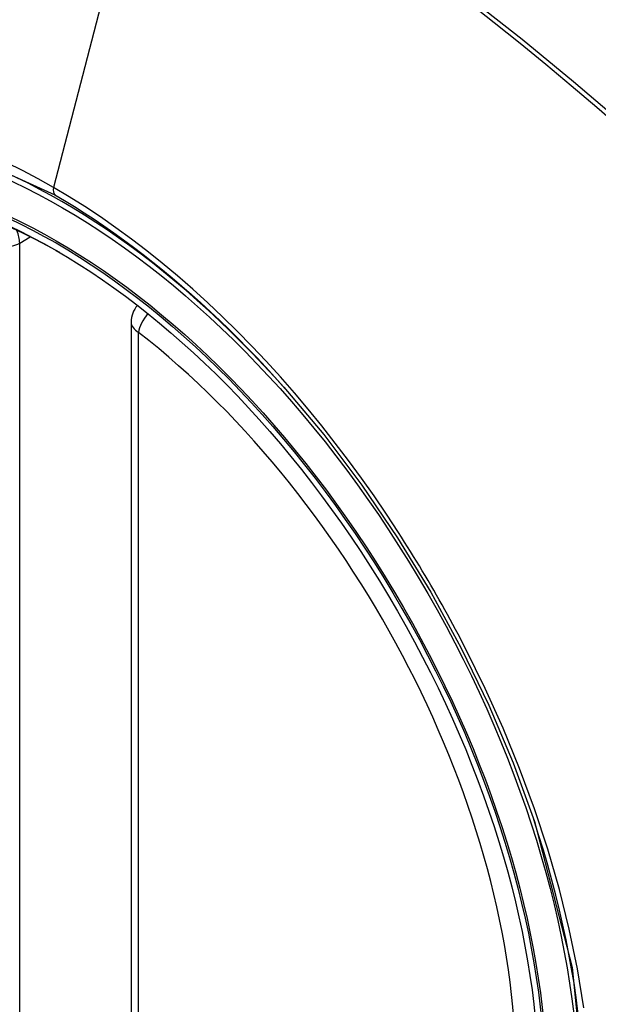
# Model space of a CAD drawing. Header units: inches. Extents: x 584 to 686, y 228 to 319.
# Tile 82 of 114: x 653.638 to 653.909, y 270.532 to 270.993. Entities that reach past the tile are written whole.
import ezdxf

# ---------------------------------------------------------------- set-up
doc = ezdxf.new("R2010")
doc.units = ezdxf.units.IN
doc.header["$MEASUREMENT"] = 0
doc.layers.add('Visible Edges(ANSI)', color=7, linetype='Continuous', lineweight=25)
doc.layers.add('Visible Tangent Edges(ANSI)', color=7, linetype='Continuous', lineweight=25)

msp = doc.modelspace()

# ---------------------------------------------------------------- linework, layer by layer
at = {"layer": 'Visible Edges(ANSI)'}
msp.add_line((653.690242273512, 270.8514478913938), (653.690242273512, 270.3667746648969), dxfattribs=at)
at = {"layer": 'Visible Edges(ANSI)', "flags": 128}
msp.add_lwpolyline([(653.761760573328, 270.8209912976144), (653.7804723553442, 270.7987147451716), (653.7983210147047, 270.7751004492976), (653.8151054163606, 270.7504095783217), (653.8306538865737, 270.7249198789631), (653.8449150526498, 270.6987438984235), (653.8578078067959, 270.6720378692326), (653.8692616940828, 270.6449369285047), (653.8792099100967, 270.617563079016)], dxfattribs=at)
at = {"layer": 'Visible Edges(ANSI)'}
msp.add_arc((653.702053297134, 270.8514478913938), 0.0118110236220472, 138.7604623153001, 180, dxfattribs=at)
for centre, major_axis, start_param, end_param in [((653.7632987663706, 270.1237137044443), (-0.6496062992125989, 1.125151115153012), 5.161526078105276, 5.834048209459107), ((653.6585550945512, 270.6257867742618), (0.1574803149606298, -0.2727639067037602), 2.363976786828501, 7.060801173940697)]:
    msp.add_ellipse(centre, major_axis=major_axis, ratio=0.577350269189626, start_param=start_param, end_param=end_param, dxfattribs=at)
msp.add_ellipse((653.6550752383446, 270.6237776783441), major_axis=(-0.1599409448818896, 0.2770258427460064), ratio=0.577350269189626, dxfattribs=at)
at = {"layer": 'Visible Tangent Edges(ANSI)'}
for p, q in [((653.7018461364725, 271.1001349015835), (653.6539486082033, 270.9144603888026)), ((653.6380239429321, 270.8884152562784), (653.6430145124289, 270.8912965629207)), ((653.6380239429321, 270.4037420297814), (653.6380239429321, 270.8884152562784)), ((653.6937016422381, 270.3619528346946), (653.6937016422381, 270.8466260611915))]:
    msp.add_line(p, q, dxfattribs=at)
at = {"layer": 'Visible Tangent Edges(ANSI)', "flags": 128}
for points in [[(653.9921392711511, 270.8781770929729), (653.9688497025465, 270.9005330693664), (653.9453106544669, 270.9223002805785), (653.9215442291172, 270.9434462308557), (653.8975784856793, 270.9639456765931), (653.8734413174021, 270.9837729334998), (653.849161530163, 271.0029041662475)], [(653.8483109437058, 271.0012270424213), (653.8604109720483, 270.9917533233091), (653.8724778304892, 270.9821026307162), (653.884507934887, 270.9722779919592), (653.8964977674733, 270.9622825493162), (653.9084437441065, 270.9521194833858), (653.9203424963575, 270.9417921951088), (653.9321906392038, 270.9313041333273), (653.9439847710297, 270.9206587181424), (653.9557216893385, 270.909859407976), (653.967393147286, 270.8989147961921), (653.9789444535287, 270.8878790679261), (653.9905575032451, 270.8765742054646)], [(653.4792970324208, 270.519488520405), (653.4456771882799, 270.5865709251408), (653.4215433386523, 270.6556426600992), (653.4080973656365, 270.7232316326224), (653.4059489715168, 270.7863026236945), (653.4152021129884, 270.841728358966), (653.4354890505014, 270.8871845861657), (653.4657524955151, 270.9203907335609), (653.5046966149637, 270.9398553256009), (653.5506635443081, 270.9448341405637), (653.6013285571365, 270.9350603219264), (653.6544492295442, 270.9110111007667)], [(653.6539486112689, 270.9144603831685), (653.6466402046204, 270.9185541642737), (653.6393240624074, 270.9224020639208), (653.6320094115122, 270.9260005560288)], [(653.8155709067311, 270.7528443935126), (653.8099046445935, 270.7614671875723), (653.8040982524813, 270.7699840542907), (653.7981596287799, 270.7783845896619), (653.7920965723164, 270.7866583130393), (653.785916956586, 270.7947948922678), (653.7796286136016, 270.8027838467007), (653.7732394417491, 270.8106148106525), (653.7667572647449, 270.8182773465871), (653.760189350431, 270.8257620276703), (653.7535358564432, 270.8330711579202), (653.7467991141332, 270.8402030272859), (653.7399828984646, 270.8471532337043), (653.7330911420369, 270.8539175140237), (653.7261275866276, 270.8604914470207), (653.7190961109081, 270.8668707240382), (653.7120005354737, 270.8730510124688), (653.7048446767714, 270.8790279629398), (653.697636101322, 270.884793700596), (653.6903910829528, 270.8903341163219), (653.6831192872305, 270.895643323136), (653.6758299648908, 270.9007159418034), (653.6685322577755, 270.9055465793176), (653.6612354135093, 270.9101298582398), (653.6539486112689, 270.9144603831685)], [(653.6544492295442, 270.9110111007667), (653.6590503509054, 270.9083052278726), (653.663657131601, 270.905497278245), (653.66826721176, 270.9025885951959), (653.6728782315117, 270.8995805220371), (653.6774878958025, 270.8964744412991), (653.6820937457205, 270.8932716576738), (653.6866935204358, 270.8899735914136), (653.6912847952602, 270.8865815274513), (653.6958652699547, 270.8830968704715), (653.7004325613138, 270.8795209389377), (653.7049837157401, 270.8758557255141), (653.7095132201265, 270.8721063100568), (653.7140193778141, 270.8682745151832), (653.7185011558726, 270.8643613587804), (653.7229575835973, 270.8603679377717), (653.7273876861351, 270.8562953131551), (653.7317904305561, 270.8521445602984), (653.7361648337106, 270.8479167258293), (653.7405099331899, 270.8436129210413), (653.7448246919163, 270.8392341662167), (653.7491081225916, 270.8347815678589), (653.7533592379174, 270.8302561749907), (653.7575770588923, 270.8256590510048), (653.761760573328, 270.8209912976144)], [(653.8470981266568, 270.69823764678), (653.8458967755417, 270.7005656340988), (653.8446854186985, 270.7028895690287), (653.8434641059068, 270.7052093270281), (653.8422328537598, 270.7075248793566), (653.8409917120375, 270.7098361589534), (653.8397407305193, 270.7121430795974), (653.8384799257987, 270.714445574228), (653.8372092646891, 270.7167435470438), (653.8359288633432, 270.7190369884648), (653.834638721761, 270.7213257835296), (653.833338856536, 270.7236099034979), (653.8320293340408, 270.7258892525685), (653.8307101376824, 270.7281637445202), (653.8293813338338, 270.7304333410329), (653.8280429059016, 270.7326979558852), (653.8266949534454, 270.7349575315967), (653.8253374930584, 270.7372120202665), (653.8239705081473, 270.7394613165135), (653.822594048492, 270.7417053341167), (653.8212081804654, 270.7439440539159), (653.8198128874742, 270.7461774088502), (653.8184082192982, 270.748405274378), (653.816994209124, 270.7506276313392), (653.8155709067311, 270.7528443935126)], [(653.9023849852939, 270.5302483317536), (653.8993953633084, 270.5485248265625), (653.8955736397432, 270.5670477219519), (653.8909347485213, 270.5857587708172), (653.8854936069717, 270.6045997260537), (653.8792651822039, 270.6235123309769), (653.8722691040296, 270.6424279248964), (653.8645573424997, 270.6612214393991), (653.8561592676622, 270.6798379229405), (653.8470981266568, 270.69823764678)], [(653.8792014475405, 270.6175841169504), (653.8969321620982, 270.5490899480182), (653.9034687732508, 270.4839370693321)]]:
    msp.add_lwpolyline(points, dxfattribs=at)
at = {"layer": 'Visible Tangent Edges(ANSI)'}
for centre, major_axis, ratio, start_param, end_param in [((653.6575613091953, 270.6252130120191), (-0.1731810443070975, 0.2999583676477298), 0.577350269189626, 5.055269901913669, 10.65269335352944), ((653.6572330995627, 270.9150292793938), (-0.0024606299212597, -0.0042619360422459), 0.577350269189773, 5.161112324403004, 6.141288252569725), ((653.6296722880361, 270.8932370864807), (0.0059055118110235, -0.0102286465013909), 0.577350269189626, 0.7853981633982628, 1.348991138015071), ((653.6296722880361, 270.8932370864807), (-0.0118110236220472, 6e-16), 0.5773502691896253, 0.7853981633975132, 2.356194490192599), ((653.702053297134, 270.8514478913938), (0.0072436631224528, 0.0093289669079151), 0.4708410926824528, 1.514964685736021, 2.428163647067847), ((653.702053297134, 270.8514478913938), (-0.0118110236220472, -1e-16), 0.5773502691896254, 0, 0.7853981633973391), ((653.6575111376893, 270.6251840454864), (0.150590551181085, -0.2608304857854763), 0.577350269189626, 5.668550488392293, 8.468616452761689)]:
    msp.add_ellipse(centre, major_axis=major_axis, ratio=ratio, start_param=start_param, end_param=end_param, dxfattribs=at)
for centre, major_axis, ratio in [((653.6581533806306, 270.6255548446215), (0.1711078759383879, -0.2963675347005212), 0.5773502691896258), ((653.6551791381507, 270.6238376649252), (-0.1626954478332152, 0.2817967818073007), 0.577350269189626), ((653.6550752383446, 270.6237776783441), (0.1620986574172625, -0.2807631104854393), 0.577350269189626)]:
    msp.add_ellipse(centre, major_axis=major_axis, ratio=ratio, dxfattribs=at)

doc.saveas('drawing.dxf')
